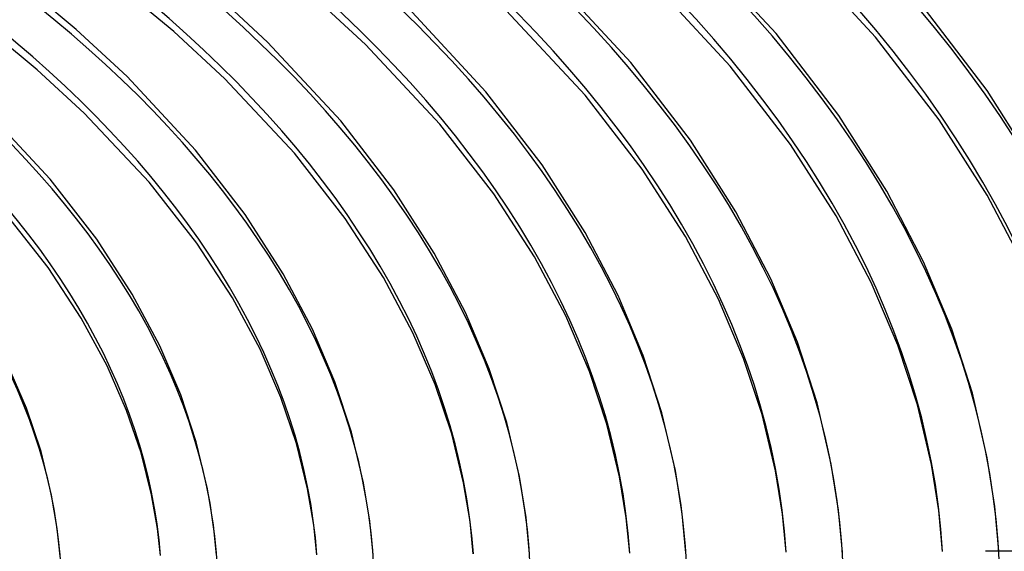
# Model space of a CAD drawing. Header units: millimetres. Extents: x -866 to 866, y -967 to 997.
# Tile 72 of 74: x 331 to 507, y 671 to 766. Entities that reach past the tile are written whole.
import ezdxf

# ---------------------------------------------------------------- set-up
doc = ezdxf.new("R2010")
doc.units = ezdxf.units.MM
doc.layers.add('HIDDEN', color=7, linetype='Continuous')
doc.layers.add('THICK', color=7, linetype='Continuous')

msp = doc.modelspace()

# ---------------------------------------------------------------- linework, layer by layer
at = {"layer": 'HIDDEN'}
msp.add_line((505.64, 671.06), (505.62, 671.45), dxfattribs=at)
for centre, major_axis, start_param, end_param in [((0, 663.81), (-606.5, 0), -3.141592, -0.523599), ((0, 663.81), (-556.5, 0), -3.141592, -0.523599), ((0, 663.8), (533.66, 0), 0.019841, 1.037828), ((0, 663.8), (505.84, 0), 0.020357, 1.037313), ((0, 663.8), (478.01, 0), 0.020932, 1.036737), ((0, 663.8), (450.19, 0), 0.021579, 1.036091), ((0, 663.8), (422.37, 0), 0.02231, 1.035359), ((0, 663.8), (394.54, 0), 0.023145, 1.034524), ((0, 663.8), (366.71, 0), 0.024107, 1.033563), ((0, 663.8), (338.89, 0), 0.025227, 1.032443)]:
    msp.add_ellipse(centre, major_axis=major_axis, ratio=0.5, start_param=start_param, end_param=end_param, dxfattribs=at)
at = {"layer": 'THICK'}
for p, q in [((465.99, 763.49), (450.51, 780.25)), ((483.68, 762.84), (467.98, 779.78)), ((440.17, 758.3), (425.52, 774.13)), ((457.85, 757.66), (442.97, 773.68)), ((341.49, 764.21), (332.38, 771.78)), ((358.83, 763.81), (349.47, 771.58)), ((375.53, 761.91), (365.78, 771)), ((392.95, 761.49), (383.13, 770.59)), ((414.35, 753.11), (400.53, 768.02)), ((432.02, 752.5), (417.96, 767.58)), ((503.53, 753.34), (491.8, 768.69)), ((334.52, 757.04), (325.79, 764.27)), ((350.53, 755.8), (341.49, 764.21)), ((367.93, 755.39), (358.83, 763.81)), ((477.14, 748.92), (465.99, 763.49)), ((494.98, 748.15), (483.68, 762.84)), ((388.53, 747.93), (375.53, 761.91)), ((406.17, 747.34), (392.95, 761.49)), ((342.91, 749.31), (334.52, 757.04)), ((450.75, 744.51), (440.17, 758.3)), ((468.58, 743.76), (457.85, 757.66)), ((362.7, 742.75), (350.53, 755.8)), ((380.32, 742.18), (367.93, 755.39)), ((512.52, 739.14), (503.53, 753.34)), ((424.36, 740.1), (414.35, 753.11)), ((442.17, 739.36), (432.02, 752.5)), ((336.87, 737.57), (325.53, 749.69)), ((354.46, 737.04), (342.91, 749.31)), ((485.68, 735.46), (477.14, 748.92)), ((503.55, 734.71), (494.98, 748.15)), ((397.96, 735.69), (388.53, 747.93)), ((415.76, 734.98), (406.17, 747.34)), ((458.84, 731.78), (450.75, 744.51)), ((371.56, 731.29), (362.7, 742.75)), ((476.7, 731.05), (468.58, 743.76)), ((389.34, 730.6), (380.32, 742.18)), ((432, 728.11), (424.36, 740.1)), ((449.85, 727.4), (442.17, 739.36)), ((345.16, 726.9), (336.87, 737.57)), ((362.92, 726.23), (354.46, 737.04)), ((405.16, 724.44), (397.96, 735.69)), ((423, 723.75), (415.76, 734.98)), ((492.23, 722.9), (485.68, 735.46)), ((510.11, 722.21), (503.55, 734.71)), ((336.49, 721.87), (328.59, 731.91)), ((378.31, 720.78), (371.56, 731.29)), ((396.14, 720.1), (389.34, 730.6)), ((465.06, 719.89), (458.84, 731.78)), ((482.93, 719.23), (476.7, 731.05)), ((437.88, 716.9), (432, 728.11)), ((455.75, 716.24), (449.85, 727.4)), ((351.46, 717.12), (345.16, 726.9)), ((369.27, 716.48), (362.92, 726.23)), ((410.71, 713.9), (405.16, 724.44)), ((428.56, 713.27), (423, 723.75)), ((342.39, 712.86), (336.49, 721.87)), ((497.23, 710.93), (492.23, 722.9)), ((383.53, 710.91), (378.31, 720.78)), ((401.37, 710.29), (396.14, 720.1)), ((469.8, 708.58), (465.06, 719.89)), ((487.65, 708.06), (482.93, 719.23)), ((356.35, 707.93), (351.46, 717.12)), ((374.18, 707.34), (369.27, 716.48)), ((442.37, 706.23), (437.88, 716.9)), ((460.21, 705.73), (455.75, 716.24)), ((414.94, 703.89), (410.71, 713.9)), ((432.77, 703.4), (428.56, 713.27)), ((346.98, 704.39), (342.39, 712.86)), ((387.51, 701.55), (383.53, 710.91)), ((405.33, 701.08), (401.37, 710.29)), ((500.91, 699.53), (497.23, 710.93)), ((360.07, 699.22), (356.35, 707.93)), ((473.3, 697.8), (469.8, 708.58)), ((491.13, 697.45), (487.65, 708.06)), ((377.89, 698.77), (374.18, 707.34)), ((445.69, 696.06), (442.37, 706.23)), ((332.63, 696.9), (329.16, 704.95)), ((350.44, 696.48), (346.98, 704.39)), ((463.51, 695.73), (460.21, 705.73)), ((418.08, 694.33), (414.94, 703.89)), ((435.9, 694.02), (432.77, 703.4)), ((390.46, 692.6), (387.51, 701.55)), ((408.28, 692.31), (405.33, 701.08)), ((362.85, 690.88), (360.07, 699.22)), ((503.56, 688.06), (500.91, 699.53)), ((380.65, 690.61), (377.89, 698.77)), ((475.82, 686.94), (473.3, 697.8)), ((493.63, 686.85), (491.13, 697.45)), ((335.23, 689.17), (332.63, 696.9)), ((353.02, 688.92), (350.44, 696.48)), ((448.09, 685.82), (445.69, 696.06)), ((465.89, 685.75), (463.51, 695.73)), ((420.35, 684.71), (418.08, 694.33)), ((438.14, 684.67), (435.9, 694.02)), ((392.61, 683.61), (390.46, 692.6)), ((410.4, 683.59), (408.28, 692.31)), ((364.86, 682.52), (362.85, 690.88)), ((382.65, 682.53), (380.65, 690.61)), ((337.11, 681.44), (335.23, 689.17)), ((354.89, 681.49), (353.02, 688.92)), ((477.11, 678.74), (475.82, 686.94)), ((494.94, 678.69), (493.63, 686.85)), ((504.91, 679.39), (503.56, 688.06)), ((449.31, 678.09), (448.09, 685.82)), ((467.14, 678.04), (465.89, 685.75)), ((393.71, 676.79), (392.61, 683.61)), ((411.54, 676.75), (410.4, 683.59)), ((421.51, 677.44), (420.35, 684.71)), ((439.34, 677.39), (438.14, 684.67)), ((338.12, 675.49), (337.11, 681.44)), ((355.94, 675.46), (354.89, 681.49)), ((365.92, 676.14), (364.86, 682.52)), ((383.74, 676.1), (382.65, 682.53)), ((449.96, 671.16), (449.31, 678.09)), ((467.79, 671.25), (467.14, 678.04)), ((477.79, 671.3), (477.11, 678.74)), ((495.62, 671.4), (494.94, 678.69)), ((505.62, 671.45), (504.91, 679.39)), ((394.3, 670.86), (393.71, 676.79)), ((412.13, 670.96), (411.54, 676.75)), ((422.13, 671.01), (421.51, 677.44)), ((439.96, 671.1), (439.34, 677.39)), ((338.63, 670.57), (338.12, 675.49)), ((356.46, 670.67), (355.94, 675.46)), ((366.46, 670.72), (365.92, 676.14)), ((384.29, 670.81), (383.74, 676.1)), ((526.13, 671.55), (503.27, 671.44))]:
    msp.add_line(p, q, dxfattribs=at)
for centre, major_axis, start_param, end_param in [((0, 668.14), (606.5, 0), 0, 2.617994), ((0, 668.14), (-551.5, 0), -3.141592, -0.523599), ((0, 663.8), (-523.68, 0), -3.112025, -2.103943), ((0, 663.8), (-495.86, 0), -3.110953, -2.104479), ((0, 663.8), (-468.04, 0), -3.109754, -2.105078), ((0, 663.8), (-440.21, 0), -3.108403, -2.105754), ((0, 663.8), (-412.38, 0), -3.10687, -2.10652), ((0, 663.8), (-384.56, 0), -3.105115, -2.107397), ((0, 663.8), (-356.74, 0), -3.103086, -2.108412)]:
    msp.add_ellipse(centre, major_axis=major_axis, ratio=0.5, start_param=start_param, end_param=end_param, dxfattribs=at)

doc.saveas('drawing.dxf')
